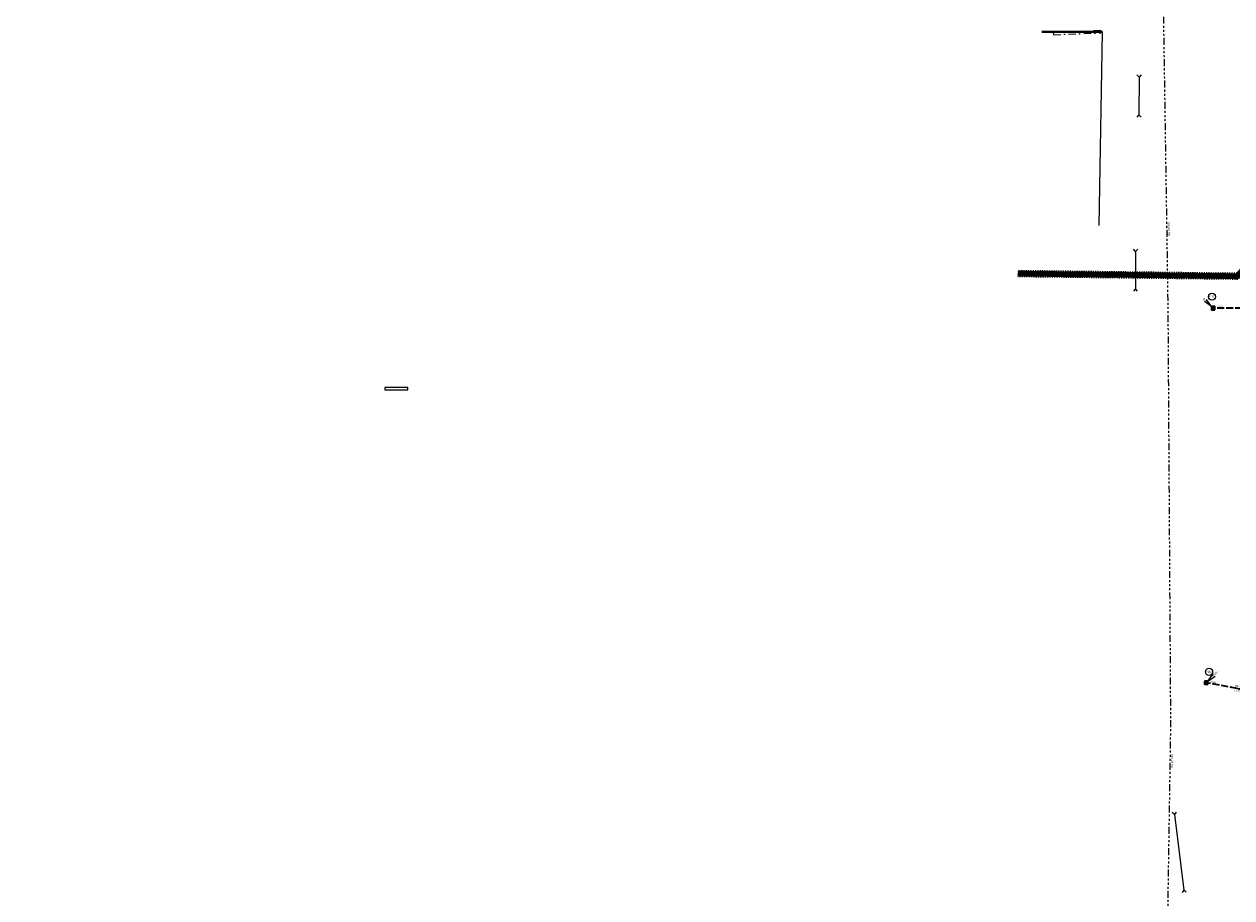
# Model space of a CAD drawing. Header units: metres. Extents: x 166295 to 169354, y 462100 to 463391.
# Tile 2 of 27: x 167237 to 167446, y 462531 to 462682. Entities that reach past the tile are written whole.
import ezdxf
from ezdxf.enums import TextEntityAlignment as Align

# ---------------------------------------------------------------- set-up
doc = ezdxf.new("R2010")
doc.units = ezdxf.units.M
doc.header["$LTSCALE"] = 0.2
for name, pattern in [('DASHDOT', [25.4, 12.7, -6.35, 0, -6.35]), ('HIDDEN', [9.525, 6.35, -3.175]), ('NLCS-HIDDEN', [4, 2, -2]), ('RI-GWA', [18.45, 6, -1.8, 1.75, -1.8, 1.75, -1.8, 1.75, -1.8]), ('RI-HWA_PE', [7.8, 6, -1.8])]:
    doc.linetypes.add(name, pattern=pattern)
for name, color, linetype, lineweight in [('B-GV-RI-GWA-G', 253, 'RI-GWA', 18), ('B-GV-RI-GWA-T18', 252, 'Continuous', 18), ('B-OI-RI-duiker-G', 252, 'HIDDEN', 18), ('B-WE-KL-ET_LS_OV-G', 8, 'KL-LS-OV-N', 18), ('B-WE-KL-ET_LS_OV_MANTELBUIS-G', 252, 'Continuous', 18), ('B-WE-KL-MANTELBUIS-G', 7, 'DASHDOT', 18), ('B-WE-KL-TRACE_WENSTRACE-G', 8, 'NLCS-HIDDEN', 18), ('B-WE-KL-TRACE_WENSTRACE-G2', 252, 'Continuous', 35), ('B-WE-RI-HWA_GOOT_ROOSTERGOOT-G', 252, 'Continuous', 18), ('B-WE-RI-HWA_PUTNUMMER-S', 252, 'Continuous', 25), ('B-WE-RI-HWA_RIOOLPUT_INSPECTIEPUT-G', 252, 'Continuous', 18), ('B-WE-RI-HWA_RIOOLPUT_INSPECTIEPUT-S', 253, 'Continuous', 35), ('B-WE-RI-HWA_STROOMRICHTING-S', 252, 'Continuous', 25), ('B-WE-RI-HWA_TRANSPORTLEIDING_PP_400-G', 252, 'RI-HWA_PE', 35)]:
    doc.layers.add(name, color=color, linetype=linetype, lineweight=lineweight)
doc.styles.add('NLCS-ISO', font='NLCS-ISO.ttf')
doc.linetypes.add('KL-LS-OV-N', pattern='A,4,-1,[103,NLCS.SHX,S=0.75,R=0,X=0,Y=0],-1,4,-1.5,["0V",Standard,S=1,R=0,X=0,Y=-0.5],-3', length=14.5)

# ---------------------------------------------------------------- blocks, each defined once
blk = doc.blocks.new('*U248')
at = {"ltscale": 0.1}
blk.add_hatch(color=256, dxfattribs=at).paths.add_polyline_path([(-2.5, 0), (2.5, 0.8), (2.5, -0.8)])
at = {"ltscale": 0.1, "flags": 128}
blk.add_lwpolyline([(-2.5, 0), (2.5, 0.8), (2.5, -0.8)], close=True, dxfattribs=at)
at = {"ltscale": 0.1, "style": 'NLCS-ISO'}
for tag, p in [('BOBL', (-21.4, 0)), ('MAT', (-1, 0.5))]:
    blk.add_attdef(tag, text='', height=1.8, dxfattribs=at).set_placement(p, align=Align.BOTTOM_RIGHT)
for tag, p in [('DIA', (1, 0.5)), ('BOBR', (23.5, 0))]:
    blk.add_attdef(tag, text='', height=1.8, dxfattribs=at).set_placement(p, align=Align.BOTTOM_LEFT)
blk.add_attdef('JVA', text='', height=1.8, dxfattribs=at).set_placement((0, -1), align=Align.TOP_CENTER)
blk = doc.blocks.new('*U254')
at = {"ltscale": 0.1}
blk.add_hatch(color=256, dxfattribs=at).paths.add_polyline_path([(-2.5, 0), (2.5, 0.8), (2.5, -0.8)])
at = {"ltscale": 0.1, "flags": 128}
blk.add_lwpolyline([(-2.5, 0), (2.5, 0.8), (2.5, -0.8)], close=True, dxfattribs=at)
at = {"ltscale": 0.1, "style": 'NLCS-ISO'}
for tag, p in [('BOBL', (-23.4, 0)), ('MAT', (-1, 0.5))]:
    blk.add_attdef(tag, text='', height=1.8, dxfattribs=at).set_placement(p, align=Align.BOTTOM_RIGHT)
for tag, p in [('DIA', (1, 0.5)), ('BOBR', (24.2, 0))]:
    blk.add_attdef(tag, text='', height=1.8, dxfattribs=at).set_placement(p, align=Align.BOTTOM_LEFT)
blk.add_attdef('JVA', text='', height=1.8, dxfattribs=at).set_placement((0, -1), align=Align.TOP_CENTER)
blk = doc.blocks.new('*U194')
for q in [(-7.6, 5.8), (-5.8, 7.6)]:
    blk.add_line((-1.4, 1.4), q)
blk.add_circle((-1, 10), 3.09)
at = {"ltscale": 0.1, "style": 'NLCS-ISO'}
blk.add_attdef('PUTNR', text='', height=1.8, dxfattribs=at).set_placement((-1, 10), align=Align.MIDDLE_CENTER)
blk.add_attdef('PUTHGT', text='', height=1.8, rotation=315, dxfattribs=at).set_placement((-8.4, 8.5), align=Align.MIDDLE_LEFT)
blk = doc.blocks.new('*U222')
for q in [(5.8, 7.6), (7.6, 5.8)]:
    blk.add_line((1.4, 1.4), q)
blk.add_circle((2.4, 9.4), 3.09)
at = {"ltscale": 0.1, "style": 'NLCS-ISO'}
blk.add_attdef('PUTHGT', text='', height=1.8, rotation=45, dxfattribs=at).set_placement((5.4, 5.4), align=Align.MIDDLE_LEFT)
blk.add_attdef('PUTNR', text='', height=1.8, dxfattribs=at).set_placement((2.4, 9.4), align=Align.MIDDLE_CENTER)
blk = doc.blocks.new('HWA facaderooster 560x560')
h = blk.add_hatch()
h.set_pattern_fill('ANSI37', color=253, scale=0.3, angle=45)
h.set_pattern_definition([(90, (-24.766923, -12.16295), (-0.0375, 0), []), (180, (-24.766923, -12.16295), (-3e-18, -0.0375), [])])
h.paths.add_polyline_path([(-0.28, -0.28), (0.28, -0.28), (0.28, 0.28), (-0.28, 0.28)])
blk.add_lwpolyline([(-0.28, -0.28), (0.28, -0.28), (0.28, 0.28), (-0.28, 0.28)], close=True)

msp = doc.modelspace()

# ---------------------------------------------------------------- linework, layer by layer
at = {"layer": 'B-GV-RI-GWA-G', "flags": 128}
msp.add_lwpolyline([(167236.84, 462099.96), (167299.51, 462183.38), (167468.93, 462396.34), (167469.64, 462397.2), (167434.61, 462515.6), (167435.32, 462560.91), (167434.86, 462633.5), (167432.99, 462754.78), (167432.36, 462758.07), (167406.48, 462893.1), (167409.31, 462963.93), (167410.29, 463004.92), (167411.71, 463062.78), (167414.87, 463088.04), (167430.07, 463155.43), (167434.45, 463170.59), (167473.41, 463237.05), (167498.84, 463278.09), (167508.43, 463295.22), (167509.41, 463298.93), (167514.11, 463318.41), (167521.31, 463349.07), (167531.52, 463390.75)], dxfattribs=at)
at = {"layer": 'B-OI-RI-duiker-G', "linetype": 'ByBlock', "lineweight": 18}
for points in [[(167430.17, 462673.53), (167429.81, 462673.14), (167429.46, 462673.53)], [(167429.81, 462673.14), (167429.8, 462666.62)], [(167430.16, 462666.23), (167429.8, 462666.62), (167429.44, 462666.24)], [(167429.59, 462643.4), (167429.23, 462643.01), (167428.88, 462643.41)], [(167429.23, 462643.01), (167429.22, 462636.5)], [(167429.57, 462636.11), (167429.22, 462636.5), (167428.86, 462636.11)], [(167436.27, 462545.98), (167435.96, 462545.55), (167435.56, 462545.89)], [(167435.96, 462545.55), (167437.59, 462532.47)], [(167437.98, 462532.13), (167437.59, 462532.47), (167437.28, 462532.05)]]:
    msp.add_lwpolyline(points, dxfattribs=at)
at = {"layer": 'B-WE-KL-ET_LS_OV-G', "flags": 128}
for points in [[(167423.51, 462681.03), (167412.99, 462681.03)], [(167412.99, 462680.93), (167423.41, 462680.93), (167422.84, 462647.5)]]:
    msp.add_lwpolyline(points, dxfattribs=at)
at = {"layer": 'B-WE-KL-ET_LS_OV_MANTELBUIS-G', "flags": 128}
msp.add_lwpolyline([(167303.25, 462619.43), (167299.25, 462619.43), (167299.25, 462619.03), (167303.25, 462619.03)], close=True, dxfattribs=at)
at = {"layer": 'B-WE-KL-MANTELBUIS-G', "ltscale": 0.5}
msp.add_lwpolyline([(167423.19, 462681.2), (167414.98, 462680.9), (167414.99, 462680.5), (167423.21, 462680.8)], close=True, dxfattribs=at)
at = {"layer": 'B-WE-KL-TRACE_WENSTRACE-G', "ltscale": 0.5, "flags": 128}
msp.add_lwpolyline([(167452.57, 462643.63), (167472.88, 462643.39), (167472.89, 462644.39), (167452.16, 462644.64), (167446.6, 462639.21), (167408.87, 462639.66), (167408.86, 462638.66), (167447, 462638.21)], close=True, dxfattribs=at)
at = {"layer": 'B-WE-KL-TRACE_WENSTRACE-G2', "const_width": 1, "flags": 128}
msp.add_lwpolyline([(167472.89, 462643.89), (167452.36, 462644.14), (167446.8, 462638.71), (167408.87, 462639.16)], dxfattribs=at)
at = {"layer": 'B-WE-RI-HWA_GOOT_ROOSTERGOOT-G'}
msp.add_lwpolyline([(167441.19, 462568.65), (167441.75, 462568.63), (167441.73, 462568.07), (167441.17, 462568.09)], close=True, dxfattribs=at)
at = {"layer": 'B-WE-RI-HWA_RIOOLPUT_INSPECTIEPUT-G'}
msp.add_lwpolyline([(167442.36, 462633.44), (167442.92, 462633.44), (167442.92, 462632.88), (167442.36, 462632.88)], close=True, dxfattribs=at)
at = {"layer": 'B-WE-RI-HWA_TRANSPORTLEIDING_PP_400-G'}
for points in [[(167455.45, 462633.16), (167442.64, 462633.16)], [(167452.92, 462566.19), (167441.46, 462568.36)]]:
    msp.add_lwpolyline(points, dxfattribs=at)

# ---------------------------------------------------------------- block references
at = {"layer": 'B-WE-RI-HWA_PUTNUMMER-S', "xscale": 0.2, "yscale": 0.2, "zscale": 0.2}
for name, p, values in [('*U194', (167442.64, 462633.16), {'PUTNR': 'W1302', 'PUTHGT': '8,55'}), ('*U222', (167441.46, 462568.36), {'PUTNR': 'W1300', 'PUTHGT': '8.55+'})]:
    msp.add_blockref(name, p, dxfattribs=at).add_auto_attribs(values)
at = {"layer": 'B-WE-RI-HWA_RIOOLPUT_INSPECTIEPUT-S'}
for p, rotation in [((167442.64, 462633.16), 90.00000000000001), ((167441.46, 462568.36), 87.92312825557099)]:
    msp.add_blockref('HWA facaderooster 560x560', p, dxfattribs=dict(at, rotation=rotation))
at = {"layer": 'B-WE-RI-HWA_STROOMRICHTING-S', "xscale": 0.2000000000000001, "yscale": 0.2000000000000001, "zscale": 0.2000000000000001}
msp.add_blockref('*U254', (167448.96, 462633.16), dxfattribs=at).add_auto_attribs({'MAT': 'PP', 'DIA': '400', 'JVA': 'L=12,8m', 'BOBL': '7.80', 'BOBR': '7.80'})
at = {"layer": 'B-WE-RI-HWA_STROOMRICHTING-S', "xscale": 0.2000000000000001, "yscale": 0.2000000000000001, "zscale": 0.2000000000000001, "rotation": 349.3121681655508}
msp.add_blockref('*U248', (167447.21, 462567.27), dxfattribs=at).add_auto_attribs({'MAT': 'PP', 'DIA': '400', 'JVA': 'L=11,7m', 'BOBL': '7.80', 'BOBR': '7.80'})

# ---------------------------------------------------------------- texts
at = {"layer": 'B-GV-RI-GWA-T18', "style": 'NLCS-ISO'}
for p in [(167435.16, 462645.69), (167435.72, 462553.64)]:
    msp.add_text('Gij ∅1000', height=0.36, rotation=90.8815, dxfattribs=at).set_placement(p)

doc.saveas('drawing.dxf')
